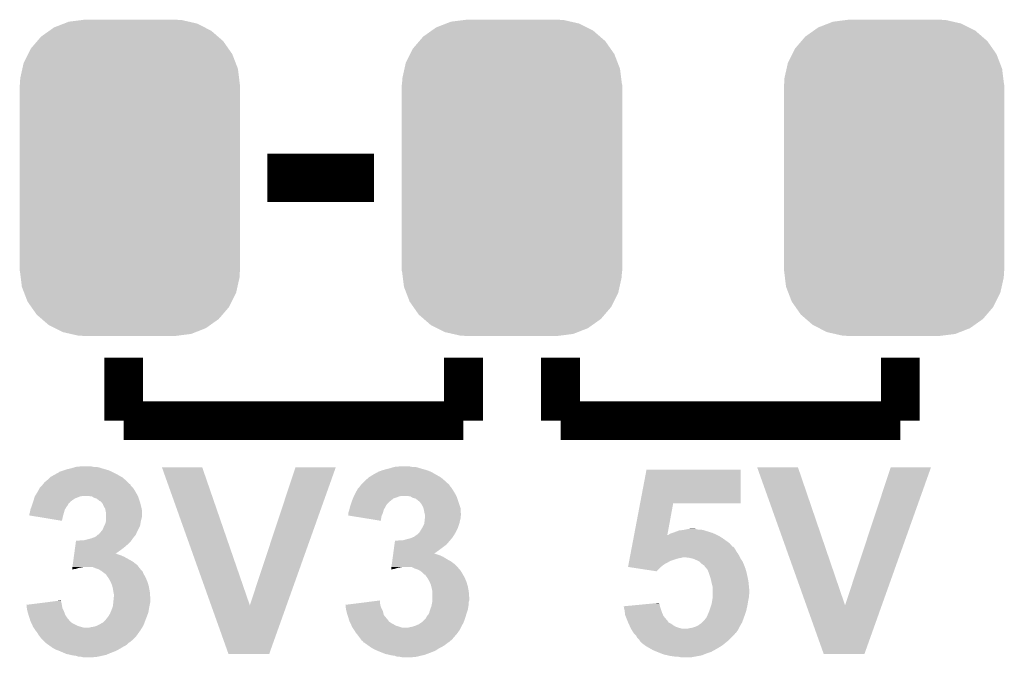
# Model space of a CAD drawing. Extents: x -1.3 to 24.2, y -3.9 to 53.4.
# Tile 8 of 31: x 8.9 to 14, y 5.5 to 8.8. Entities that reach past the tile are written whole.
import ezdxf

# ---------------------------------------------------------------- set-up
doc = ezdxf.new("R2010")
doc.units = 0
doc.layers.get('0').update_dxf_attribs({"linetype": 'CONTINUOUS'})
doc.layers.add('RS485_ISOLATOR_5_CLICK_V100_GTO', color=9, linetype='CONTINUOUS')
doc.layers.add('RS485_ISOLATOR_5_CLICK_V100_GTS', color=11, linetype='CONTINUOUS')

# ---------------------------------------------------------------- blocks, each defined once
blk = doc.blocks.new('CUSTOM_76')
for points in [[(-0.319682, 0.816338), (-0.251122, 0.82504), (0.308712, 0.816338), (0.27044, 0.82504)], [(-0.251122, 0.82504), (-0.23749, 0.82677), (0.27044, 0.82504), (0.23749, 0.82677)], [(-0.420946, 0.769256), (-0.396894, 0.786286), (0.425156, 0.769256), (0.391508, 0.786286)], [(-0.396894, 0.786286), (-0.344522, 0.80667), (0.391508, 0.786286), (0.351232, 0.80667)], [(-0.344522, 0.80667), (-0.319682, 0.816338), (0.351232, 0.80667), (0.308712, 0.816338)], [(-0.484594, 0.715032), (-0.464512, 0.738408), (0.4878, 0.715032), (0.460796, 0.738408)], [(-0.464512, 0.738408), (-0.420946, 0.769256), (0.460796, 0.738408), (0.425156, 0.769256)], [(-0.532704, 0.647234), (-0.5185, 0.67556), (0.535424, 0.647234), (0.515528, 0.67556)], [(-0.5185, 0.67556), (-0.484594, 0.715032), (0.515528, 0.67556), (0.4878, 0.715032)], [(-0.555636, 0.601496), (-0.532704, 0.647234), (0.55303, 0.601496), (0.535424, 0.647234)], [(-0.573704, 0.520636), (-0.562694, 0.569912), (0.571254, 0.520636), (0.565186, 0.569912)], [(-0.562694, 0.569912), (-0.555636, 0.601496), (0.565186, 0.569912), (0.55303, 0.601496)], [(-0.57531, 0.48768), (-0.573704, 0.520636), (0.57531, 0.48768), (0.571254, 0.520636)], [(-0.57658, -0.48768), (-0.57658, 0.48768), (0.57658, -0.48768), (0.57658, 0.48768)], [(-0.571252, -0.520636), (-0.57531, -0.48768), (0.573704, -0.520636), (0.57531, -0.48768)], [(-0.565186, -0.569912), (-0.571252, -0.520636), (0.562692, -0.569912), (0.573704, -0.520636)], [(-0.553028, -0.601496), (-0.565186, -0.569912), (0.555636, -0.601496), (0.562692, -0.569912)], [(-0.535424, -0.647234), (-0.553028, -0.601496), (0.532702, -0.647234), (0.555636, -0.601496)], [(-0.515526, -0.67556), (-0.535424, -0.647234), (0.5185, -0.67556), (0.532702, -0.647234)], [(-0.4878, -0.715032), (-0.515526, -0.67556), (0.484592, -0.715032), (0.5185, -0.67556)], [(-0.460794, -0.738408), (-0.4878, -0.715032), (0.464512, -0.738408), (0.484592, -0.715032)], [(-0.425156, -0.769256), (-0.460794, -0.738408), (0.420944, -0.769256), (0.464512, -0.738408)], [(-0.391506, -0.786286), (-0.425156, -0.769256), (0.396894, -0.786286), (0.420944, -0.769256)], [(-0.351232, -0.80667), (-0.391506, -0.786286), (0.34452, -0.80667), (0.396894, -0.786286)], [(-0.30871, -0.816338), (-0.351232, -0.80667), (0.319682, -0.816338), (0.34452, -0.80667)], [(-0.27044, -0.82504), (-0.30871, -0.816338), (0.25112, -0.82504), (0.319682, -0.816338)], [(-0.23749, -0.82677), (-0.27044, -0.82504), (0.23749, -0.82677), (0.25112, -0.82504)]]:
    blk.add_solid(points)

msp = doc.modelspace()

# ---------------------------------------------------------------- linework, layer by layer
at = {"layer": 'RS485_ISOLATOR_5_CLICK_V100_GTO'}
for points, const_width in [([(10.14984, 8.001), (10.70864, 8.001)], 0.254), ([(9.398, 6.731), (9.398, 7.0612)], 0.2032), ([(11.176, 6.731), (11.176, 7.0612)], 0.2032), ([(11.684, 7.0612), (11.684, 6.731)], 0.2032), ([(13.462, 6.731), (13.462, 7.0612)], 0.2032), ([(9.398, 6.731), (11.176, 6.731)], 0.2032), ([(11.684, 6.731), (13.462, 6.731)], 0.2032)]:
    msp.add_lwpolyline(points, dxfattribs=dict(at, const_width=const_width))
for points in [[(9.149082, 6.4897), (9.174478, 6.49224), (9.240522, 6.4897), (9.227818, 6.49224)], [(10.815322, 6.4897), (10.843258, 6.49224), (10.906762, 6.4897), (10.894058, 6.49224)], [(9.014462, 6.436362), (9.04646, 6.45414), (9.388472, 6.436362), (9.357358, 6.45414)], [(9.04646, 6.45414), (9.06018, 6.461762), (9.357358, 6.45414), (9.342116, 6.461762)], [(9.06018, 6.461762), (9.062724, 6.4643), (9.342116, 6.461762), (9.33704, 6.4643)], [(9.062724, 6.4643), (9.085582, 6.47192), (9.33704, 6.4643), (9.319262, 6.47192)], [(9.085582, 6.47192), (9.100822, 6.477), (9.319262, 6.47192), (9.301482, 6.477)], [(9.100822, 6.477), (9.123678, 6.48208), (9.301482, 6.477), (9.2837, 6.48208)], [(9.123678, 6.48208), (9.140606, 6.487158), (9.2837, 6.48208), (9.268462, 6.487158)], [(9.140606, 6.487158), (9.149082, 6.4897), (9.268462, 6.487158), (9.253222, 6.4897)], [(9.598694, 6.487144), (9.598688, 6.487158), (9.809484, 6.487144), (9.598688, 6.487158)], [(9.856008, 5.765862), (9.598694, 6.487144), (10.05842, 5.765862), (9.809484, 6.487144)], [(10.05842, 5.765862), (10.297166, 6.487132), (10.25063, 5.765862), (10.50797, 6.487132)], [(10.297166, 6.487132), (10.297176, 6.48716), (10.50797, 6.487132), (10.297176, 6.48716)], [(10.683242, 6.43636), (10.70356, 6.449058), (11.054716, 6.43636), (11.032496, 6.449058)], [(10.70356, 6.449058), (10.726426, 6.46176), (11.032496, 6.449058), (11.010268, 6.46176)], [(10.726426, 6.46176), (10.72896, 6.461782), (11.010268, 6.46176), (11.01023, 6.461782)], [(10.72896, 6.461782), (10.728976, 6.4643), (11.01023, 6.461782), (11.005822, 6.4643)], [(10.728976, 6.4643), (10.728978, 6.464304), (11.005822, 6.4643), (11.005812, 6.464304)], [(10.728978, 6.464304), (10.739122, 6.466842), (11.005812, 6.464304), (10.999044, 6.466842)], [(10.739122, 6.466842), (10.751814, 6.47192), (10.999044, 6.466842), (10.9855, 6.47192)], [(10.751814, 6.47192), (10.75182, 6.471922), (10.9855, 6.47192), (10.985494, 6.471922)], [(10.75182, 6.471922), (10.7696, 6.477), (10.985494, 6.471922), (10.96772, 6.477)], [(10.7696, 6.477), (10.789918, 6.48208), (10.96772, 6.477), (10.94994, 6.48208)], [(10.789918, 6.48208), (10.806846, 6.487158), (10.94994, 6.48208), (10.934702, 6.487158)], [(10.806846, 6.487158), (10.815322, 6.4897), (10.934702, 6.487158), (10.919462, 6.4897)], [(12.100292, 6.2992), (12.133592, 6.474438), (12.626318, 6.2992), (12.62634, 6.474438)], [(12.133592, 6.474438), (12.133598, 6.47446), (12.62634, 6.474438), (12.133598, 6.47446)], [(12.712734, 6.487144), (12.712728, 6.487158), (12.926064, 6.487144), (12.712728, 6.487158)], [(12.970048, 5.765862), (12.712734, 6.487144), (13.17246, 5.765862), (12.926064, 6.487144)], [(13.17246, 5.765862), (13.411206, 6.487132), (13.36467, 5.765862), (13.62201, 6.487132)], [(13.411206, 6.487132), (13.411216, 6.48716), (13.62201, 6.487132), (13.411216, 6.48716)], [(8.958586, 6.380486), (8.968738, 6.390638), (9.446254, 6.380486), (9.436104, 6.390638)], [(8.968738, 6.390638), (8.973822, 6.395722), (9.436104, 6.390638), (9.434406, 6.395722)], [(8.973822, 6.395722), (8.975846, 6.398252), (9.434406, 6.395722), (9.43356, 6.398252)], [(8.975846, 6.398252), (8.977882, 6.400798), (9.43356, 6.398252), (9.428484, 6.400798)], [(8.977882, 6.400798), (8.983982, 6.408422), (9.428484, 6.400798), (9.42086, 6.408422)], [(8.983982, 6.408422), (8.996174, 6.418582), (9.42086, 6.408422), (9.4107, 6.418582)], [(8.996174, 6.418582), (8.999218, 6.421118), (9.4107, 6.418582), (9.407742, 6.421118)], [(8.999218, 6.421118), (9.01192, 6.43382), (9.407742, 6.421118), (9.39292, 6.43382)], [(9.01192, 6.43382), (9.014462, 6.436362), (9.39292, 6.43382), (9.388472, 6.436362)], [(10.63244, 6.385562), (10.63625, 6.39064), (11.108942, 6.385562), (11.10488, 6.39064)], [(10.63625, 6.39064), (10.640062, 6.39572), (11.10488, 6.39064), (11.101494, 6.39572)], [(10.640062, 6.39572), (10.6426, 6.39826), (11.101494, 6.39572), (11.0998, 6.39826)], [(10.6426, 6.39826), (10.647674, 6.403334), (11.0998, 6.39826), (11.094726, 6.403334)], [(10.647674, 6.403334), (10.64768, 6.40334), (11.094726, 6.403334), (11.092186, 6.40334)], [(10.64768, 6.40334), (10.662922, 6.418582), (11.092186, 6.40334), (11.07694, 6.418582)], [(10.662922, 6.418582), (10.66546, 6.42112), (11.07694, 6.418582), (11.07398, 6.42112)], [(10.66546, 6.42112), (10.680278, 6.43382), (11.07398, 6.42112), (11.05916, 6.43382)], [(10.680278, 6.43382), (10.683242, 6.43636), (11.05916, 6.43382), (11.054716, 6.43636)], [(8.933182, 6.334762), (8.934766, 6.3373), (9.169416, 6.334762), (9.182098, 6.3373)], [(8.934766, 6.3373), (8.945878, 6.35508), (9.472788, 6.3373), (9.46291, 6.35508)], [(8.945878, 6.35508), (8.947288, 6.35762), (9.46291, 6.35508), (9.461498, 6.35762)], [(8.947288, 6.35762), (8.958574, 6.377938), (9.461498, 6.35762), (9.4488, 6.377938)], [(8.958574, 6.377938), (8.95858, 6.377946), (9.4488, 6.377938), (9.448794, 6.377946)], [(8.95858, 6.377946), (8.958586, 6.380486), (9.448794, 6.377946), (9.446254, 6.380486)], [(9.232898, 6.33476), (9.215118, 6.3373), (9.4742, 6.33476), (9.472788, 6.3373)], [(10.60196, 6.33476), (10.60323, 6.3373), (10.838184, 6.33476), (10.848338, 6.3373)], [(10.60323, 6.3373), (10.61212, 6.35508), (11.139028, 6.3373), (11.12915, 6.35508)], [(10.61212, 6.35508), (10.61353, 6.35762), (11.12915, 6.35508), (11.127738, 6.35762)], [(10.61353, 6.35762), (10.62482, 6.377938), (11.127738, 6.35762), (11.11504, 6.377938)], [(10.62482, 6.377938), (10.624822, 6.37794), (11.11504, 6.377938), (11.11504, 6.37794)], [(10.624822, 6.37794), (10.63244, 6.385562), (11.11504, 6.37794), (11.108942, 6.385562)], [(10.899138, 6.33476), (10.883898, 6.3373), (11.14044, 6.33476), (11.139028, 6.3373)], [(8.915082, 6.278878), (8.91794, 6.2865), (9.098278, 6.278878), (9.103992, 6.2865)], [(8.91794, 6.2865), (8.918786, 6.28904), (9.103992, 6.2865), (9.105898, 6.28904)], [(8.918786, 6.28904), (8.92217, 6.299194), (9.105898, 6.28904), (9.110978, 6.299194)], [(8.92217, 6.299194), (8.923018, 6.301734), (9.110978, 6.299194), (9.116046, 6.301734)], [(8.923018, 6.301734), (8.923864, 6.304272), (9.116046, 6.301734), (9.11606, 6.304272)], [(8.923864, 6.304272), (8.92556, 6.30936), (9.11606, 6.304272), (9.122414, 6.30936)], [(8.92556, 6.30936), (8.927084, 6.31444), (9.122414, 6.30936), (9.12876, 6.31444)], [(8.927084, 6.31444), (8.930132, 6.324598), (9.12876, 6.31444), (9.143998, 6.324598)], [(8.930132, 6.324598), (8.93318, 6.334758), (9.143998, 6.324598), (9.169398, 6.334758)], [(8.93318, 6.334758), (8.933182, 6.334762), (9.169398, 6.334758), (9.169416, 6.334762)], [(9.232902, 6.334758), (9.232898, 6.33476), (9.4742, 6.334758), (9.4742, 6.33476)], [(9.245598, 6.32714), (9.232902, 6.334758), (9.47674, 6.32714), (9.4742, 6.334758)], [(9.255758, 6.324602), (9.245598, 6.32714), (9.477586, 6.324602), (9.47674, 6.32714)], [(9.265918, 6.31698), (9.255758, 6.324602), (9.480126, 6.31698), (9.477586, 6.324602)], [(9.271, 6.311902), (9.265918, 6.31698), (9.481818, 6.311902), (9.480126, 6.31698)], [(9.276076, 6.309362), (9.271, 6.311902), (9.482666, 6.309362), (9.481818, 6.311902)], [(9.278612, 6.30936), (9.276076, 6.309362), (9.482666, 6.30936), (9.482666, 6.309362)], [(9.28268, 6.30428), (9.278612, 6.30936), (9.484358, 6.30428), (9.482666, 6.30936)], [(9.288778, 6.29666), (9.28268, 6.30428), (9.486264, 6.29666), (9.484358, 6.30428)], [(9.29386, 6.283958), (9.288778, 6.29666), (9.48944, 6.283958), (9.486264, 6.29666)], [(10.582274, 6.278882), (10.58418, 6.286498), (10.76706, 6.278882), (10.770868, 6.286498)], [(10.58418, 6.286498), (10.585026, 6.289038), (10.770868, 6.286498), (10.77214, 6.289038)], [(10.585026, 6.289038), (10.588412, 6.299198), (10.77214, 6.289038), (10.77976, 6.299198)], [(10.588412, 6.299198), (10.590106, 6.30428), (10.77976, 6.299198), (10.78484, 6.30428)], [(10.590106, 6.30428), (10.5918, 6.30936), (10.78484, 6.30428), (10.79119, 6.30936)], [(10.5918, 6.30936), (10.597894, 6.324598), (10.79119, 6.30936), (10.810238, 6.324598)], [(10.597894, 6.324598), (10.599928, 6.32968), (10.810238, 6.324598), (10.825482, 6.32968)], [(10.599928, 6.32968), (10.601958, 6.334758), (10.825482, 6.32968), (10.838178, 6.334758)], [(10.601958, 6.334758), (10.60196, 6.33476), (10.838178, 6.334758), (10.838184, 6.33476)], [(10.899142, 6.334758), (10.899138, 6.33476), (11.14044, 6.334758), (11.14044, 6.33476)], [(10.911838, 6.32714), (10.899142, 6.334758), (11.14298, 6.32714), (11.14044, 6.334758)], [(10.924538, 6.324602), (10.911838, 6.32714), (11.143826, 6.324602), (11.14298, 6.32714)], [(10.934698, 6.31698), (10.924538, 6.324602), (11.146366, 6.31698), (11.143826, 6.324602)], [(10.93978, 6.311902), (10.934698, 6.31698), (11.14806, 6.311902), (11.146366, 6.31698)], [(10.944856, 6.309362), (10.93978, 6.311902), (11.148906, 6.309362), (11.14806, 6.311902)], [(10.95502, 6.29666), (10.944856, 6.309362), (11.15314, 6.29666), (11.148906, 6.309362)], [(10.96264, 6.283962), (10.95502, 6.29666), (11.157372, 6.283962), (11.15314, 6.29666)], [(12.068918, 6.134104), (12.100288, 6.299182), (12.242826, 6.134104), (12.273276, 6.299182)], [(12.100288, 6.299182), (12.100292, 6.2992), (12.273276, 6.299182), (12.626318, 6.2992)], [(8.90524, 6.235718), (8.905242, 6.243322), (9.081954, 6.235718), (9.084128, 6.243322)], [(8.936258, 6.230622), (8.90524, 6.235718), (9.0805, 6.230622), (9.081954, 6.235718)], [(8.905242, 6.243322), (8.90778, 6.25094), (9.084128, 6.243322), (9.086304, 6.25094)], [(8.90778, 6.25094), (8.91032, 6.26618), (9.086304, 6.25094), (9.090658, 6.26618)], [(8.91032, 6.26618), (8.910322, 6.266182), (9.090658, 6.26618), (9.090658, 6.266182)], [(8.910322, 6.266182), (8.915082, 6.278878), (9.090658, 6.266182), (9.098278, 6.278878)], [(9.299958, 6.2738), (9.29386, 6.283958), (9.49198, 6.2738), (9.48944, 6.283958)], [(9.30148, 6.271262), (9.299958, 6.2738), (9.492404, 6.271262), (9.49198, 6.2738)], [(9.304022, 6.258558), (9.30148, 6.271262), (9.49452, 6.258558), (9.492404, 6.271262)], [(9.30656, 6.245862), (9.304022, 6.258558), (9.49452, 6.245862), (9.49452, 6.258558)], [(9.30656, 6.230618), (9.30656, 6.245862), (9.49452, 6.230618), (9.49452, 6.245862)], [(10.57151, 6.235732), (10.57402, 6.238246), (10.748932, 6.235732), (10.750008, 6.238246)], [(10.603096, 6.230616), (10.57151, 6.235732), (10.74674, 6.230616), (10.748932, 6.235732)], [(10.57402, 6.248398), (10.574022, 6.250942), (10.75436, 6.248398), (10.755086, 6.250942)], [(10.57402, 6.238246), (10.57402, 6.248398), (10.750008, 6.238246), (10.75436, 6.248398)], [(10.574022, 6.250942), (10.579098, 6.26618), (10.755086, 6.250942), (10.759438, 6.26618)], [(10.579098, 6.26618), (10.582274, 6.278882), (10.759438, 6.26618), (10.76706, 6.278882)], [(10.966706, 6.273796), (10.96264, 6.283962), (11.16076, 6.273796), (11.157372, 6.283962)], [(10.967718, 6.271262), (10.966706, 6.273796), (11.16076, 6.271262), (11.16076, 6.273796)], [(10.97026, 6.25856), (10.967718, 6.271262), (11.16076, 6.25856), (11.16076, 6.271262)], [(10.9728, 6.245862), (10.97026, 6.25856), (11.162574, 6.245862), (11.16076, 6.25856)], [(10.974494, 6.240778), (10.9728, 6.245862), (11.1633, 6.240778), (11.162574, 6.245862)], [(10.975338, 6.238242), (10.974494, 6.240778), (11.163298, 6.238242), (11.1633, 6.240778)], [(10.97534, 6.235696), (10.975338, 6.238242), (11.163298, 6.235696), (11.163298, 6.238242)], [(10.97534, 6.230622), (10.97534, 6.235696), (11.160762, 6.230622), (11.163298, 6.235696)], [(9.075398, 6.207762), (8.936258, 6.230622), (9.075398, 6.207762), (9.0805, 6.230622)], [(9.29386, 6.17474), (9.297668, 6.182358), (9.480548, 6.17474), (9.484358, 6.182358)], [(9.297668, 6.182358), (9.301482, 6.189982), (9.484358, 6.182358), (9.485628, 6.189982)], [(9.301482, 6.189982), (9.303656, 6.1976), (9.485628, 6.189982), (9.4869, 6.1976)], [(9.303656, 6.1976), (9.30656, 6.207762), (9.4869, 6.1976), (9.488932, 6.207762)], [(9.30656, 6.2103), (9.30656, 6.230618), (9.48944, 6.2103), (9.49452, 6.230618)], [(9.30656, 6.207762), (9.30656, 6.2103), (9.488932, 6.207762), (9.48944, 6.2103)], [(10.744176, 6.207764), (10.603096, 6.230616), (10.744176, 6.207764), (10.74674, 6.230616)], [(10.96264, 6.17474), (10.97026, 6.189984), (11.148058, 6.17474), (11.153138, 6.189984)], [(10.97026, 6.189984), (10.971348, 6.1976), (11.153138, 6.189984), (11.155678, 6.1976)], [(10.971348, 6.1976), (10.9728, 6.20776), (11.155678, 6.1976), (11.15771, 6.20776)], [(10.9728, 6.20776), (10.973082, 6.2103), (11.15771, 6.20776), (11.15822, 6.2103)], [(10.973082, 6.2103), (10.97421, 6.220458), (11.15822, 6.2103), (11.16076, 6.220458)], [(10.97421, 6.220458), (10.975338, 6.230616), (11.16076, 6.220458), (11.16076, 6.230616)], [(10.975338, 6.230616), (10.97534, 6.230622), (11.16076, 6.230616), (11.160762, 6.230622)], [(9.25068, 6.123942), (9.262876, 6.1341), (9.453034, 6.123942), (9.461498, 6.1341)], [(9.262876, 6.1341), (9.265926, 6.13664), (9.461498, 6.1341), (9.462586, 6.13664)], [(9.265926, 6.13664), (9.268464, 6.136648), (9.462586, 6.13664), (9.46259, 6.136648)], [(9.268464, 6.136648), (9.273542, 6.144262), (9.46259, 6.136648), (9.465854, 6.144262)], [(9.273542, 6.144262), (9.278622, 6.149342), (9.465854, 6.144262), (9.468032, 6.149342)], [(9.278622, 6.149342), (9.280652, 6.15188), (9.468032, 6.149342), (9.46912, 6.15188)], [(9.280652, 6.15188), (9.28878, 6.162042), (9.46912, 6.15188), (9.4742, 6.162042)], [(9.28878, 6.162042), (9.29386, 6.17474), (9.4742, 6.162042), (9.480548, 6.17474)], [(10.916922, 6.123942), (10.931142, 6.1341), (11.120968, 6.123942), (11.12774, 6.1341)], [(10.931142, 6.1341), (10.934702, 6.136642), (11.12774, 6.1341), (11.129192, 6.136642)], [(10.934702, 6.136642), (10.947402, 6.149342), (11.129192, 6.136642), (11.136448, 6.149342)], [(10.947402, 6.149342), (10.948924, 6.151882), (11.136448, 6.149342), (11.1379, 6.151882)], [(10.948924, 6.151882), (10.958068, 6.16712), (11.1379, 6.151882), (11.14552, 6.16712)], [(10.958068, 6.16712), (10.96264, 6.17474), (11.14552, 6.16712), (11.148058, 6.17474)], [(12.067952, 6.12902), (12.068916, 6.1341), (12.512038, 6.12902), (12.50188, 6.1341)], [(12.068916, 6.1341), (12.068918, 6.134104), (12.242826, 6.1341), (12.247886, 6.134104)], [(12.242826, 6.1341), (12.242826, 6.134104), (12.50188, 6.1341), (12.501872, 6.134104)], [(12.247886, 6.134104), (12.25169, 6.13664), (12.501872, 6.134104), (12.4968, 6.13664)], [(12.25169, 6.13664), (12.2555, 6.13918), (12.4968, 6.13664), (12.490874, 6.13918)], [(12.2555, 6.13918), (12.268198, 6.14426), (12.490874, 6.13918), (12.479022, 6.14426)], [(12.268198, 6.14426), (12.28344, 6.14934), (12.479022, 6.14426), (12.462512, 6.14934)], [(12.28344, 6.14934), (12.296988, 6.15442), (12.462512, 6.14934), (12.446, 6.15442)], [(12.296988, 6.15442), (12.303762, 6.15696), (12.446, 6.15442), (12.438378, 6.15696)], [(12.303762, 6.15696), (12.324062, 6.159498), (12.438378, 6.15696), (12.430762, 6.159498)], [(12.324062, 6.159498), (12.324078, 6.1595), (12.430762, 6.159498), (12.430752, 6.1595)], [(12.324078, 6.1595), (12.336778, 6.16204), (12.430752, 6.1595), (12.415522, 6.16204)], [(12.336778, 6.16204), (12.34948, 6.16458), (12.402822, 6.16204), (12.392668, 6.16458)], [(12.34948, 6.16458), (12.349498, 6.164582), (12.392668, 6.16458), (12.39266, 6.164582)], [(12.349498, 6.164582), (12.372322, 6.167118), (12.39266, 6.164582), (12.385042, 6.167118)], [(12.372322, 6.167118), (12.372342, 6.16712), (12.385042, 6.167118), (12.372342, 6.16712)], [(9.144272, 6.06806), (9.146342, 6.0833), (9.400542, 6.06806), (9.41832, 6.0833)], [(9.146342, 6.0833), (9.148754, 6.101078), (9.41832, 6.0833), (9.436098, 6.101078)], [(9.148754, 6.101078), (9.1491, 6.10362), (9.436098, 6.101078), (9.437912, 6.10362)], [(9.161782, 6.10362), (9.177022, 6.10616), (9.437912, 6.10362), (9.439728, 6.10616)], [(9.192262, 6.10616), (9.21258, 6.11124), (9.439728, 6.10616), (9.443356, 6.11124)], [(9.21258, 6.11124), (9.23036, 6.11632), (9.443356, 6.11124), (9.446984, 6.11632)], [(9.23036, 6.11632), (9.23713, 6.11886), (9.446984, 6.11632), (9.4488, 6.11886)], [(9.23713, 6.11886), (9.25068, 6.123942), (9.4488, 6.11886), (9.453034, 6.123942)], [(10.810984, 6.05282), (10.81512, 6.083298), (11.04646, 6.05282), (11.087098, 6.083298)], [(10.81512, 6.083298), (10.81788, 6.10362), (11.087098, 6.083298), (11.104518, 6.10362)], [(10.830562, 6.10362), (10.843262, 6.10616), (11.104518, 6.10362), (11.106694, 6.10616)], [(10.861044, 6.10616), (10.87882, 6.11124), (11.106694, 6.10616), (11.111048, 6.11124)], [(10.87882, 6.11124), (10.899142, 6.116322), (11.111048, 6.11124), (11.115406, 6.116322)], [(10.899142, 6.116322), (10.905058, 6.118858), (11.115406, 6.116322), (11.11758, 6.118858)], [(10.905058, 6.118858), (10.916922, 6.123942), (11.11758, 6.118858), (11.120968, 6.123942)], [(12.057332, 6.07314), (12.06071, 6.09092), (12.583168, 6.07314), (12.567922, 6.09092)], [(12.06071, 6.09092), (12.065538, 6.11632), (12.567922, 6.09092), (12.532358, 6.11632)], [(12.065538, 6.11632), (12.067952, 6.12902), (12.532358, 6.11632), (12.512038, 6.12902)], [(9.137722, 6.0198), (9.138756, 6.02742), (9.400542, 6.0198), (9.382758, 6.02742)], [(9.138756, 6.02742), (9.139446, 6.0325), (9.382758, 6.02742), (9.367522, 6.0325)], [(9.139446, 6.0325), (9.13979, 6.035038), (9.367522, 6.0325), (9.362444, 6.035038)], [(9.13979, 6.03504), (9.142204, 6.05282), (9.35489, 6.03504), (9.38022, 6.05282)], [(9.13979, 6.035038), (9.13979, 6.03504), (9.362444, 6.035038), (9.35489, 6.03504)], [(9.142204, 6.05282), (9.144272, 6.06806), (9.38022, 6.05282), (9.400542, 6.06806)], [(10.806502, 6.019798), (10.807536, 6.02742), (11.06932, 6.019798), (11.051538, 6.02742)], [(10.807536, 6.02742), (10.80857, 6.035038), (11.051538, 6.02742), (11.028682, 6.035038)], [(10.80857, 6.03504), (10.810984, 6.05282), (11.02113, 6.03504), (11.04646, 6.05282)], [(10.80857, 6.035038), (10.80857, 6.03504), (11.028682, 6.035038), (11.02113, 6.03504)], [(12.04816, 6.02488), (12.050574, 6.037578), (12.61872, 6.02488), (12.611102, 6.037578)], [(12.050574, 6.037578), (12.052504, 6.04774), (12.611102, 6.037578), (12.603482, 6.04774)], [(12.052504, 6.04774), (12.054436, 6.057898), (12.603482, 6.04774), (12.5984, 6.057898)], [(12.054436, 6.057898), (12.055884, 6.06552), (12.5984, 6.057898), (12.59332, 6.06552)], [(12.055884, 6.06552), (12.05733, 6.073134), (12.59332, 6.06552), (12.585706, 6.073134)], [(12.05733, 6.073134), (12.057332, 6.07314), (12.585706, 6.073134), (12.583168, 6.07314)], [(9.130482, 5.96646), (9.131862, 5.976618), (9.477024, 5.96646), (9.469122, 5.976618)], [(9.131862, 5.976618), (9.134276, 5.9944), (9.469122, 5.976618), (9.446258, 5.9944)], [(9.134276, 5.9944), (9.137722, 6.0198), (9.446258, 5.9944), (9.400542, 6.0198)], [(10.799262, 5.96646), (10.800642, 5.97662), (11.144392, 5.96646), (11.13536, 5.97662)], [(10.800642, 5.97662), (10.803056, 5.9944), (11.13536, 5.97662), (11.112498, 5.9944)], [(10.803056, 5.9944), (10.80478, 6.007102), (11.112498, 5.9944), (11.08964, 6.007102)], [(10.80478, 6.007102), (10.806502, 6.019798), (11.08964, 6.007102), (11.06932, 6.019798)], [(12.037542, 5.969), (12.039472, 5.97916), (12.21232, 5.969), (12.22502, 5.97916)], [(12.039472, 5.97916), (12.04092, 5.98678), (12.22502, 5.97916), (12.237722, 5.98678)], [(12.04092, 5.98678), (12.043334, 5.99948), (12.237722, 5.98678), (12.26312, 5.99948)], [(12.043334, 5.99948), (12.044782, 6.0071), (12.26312, 5.99948), (12.28598, 6.0071)], [(12.044782, 6.0071), (12.045748, 6.01218), (12.28598, 6.0071), (12.303758, 6.01218)], [(12.045748, 6.01218), (12.04623, 6.01472), (12.303758, 6.01218), (12.318998, 6.01472)], [(12.04623, 6.01472), (12.046712, 6.017258), (12.318998, 6.01472), (12.324076, 6.017258)], [(12.046712, 6.01726), (12.04816, 6.02488), (12.622532, 6.01726), (12.61872, 6.02488)], [(12.046712, 6.017258), (12.046712, 6.01726), (12.324076, 6.017258), (12.331698, 6.01726)], [(12.354558, 6.01472), (12.331698, 6.01726), (12.623802, 6.01472), (12.622532, 6.01726)], [(12.377418, 6.00964), (12.354558, 6.01472), (12.626342, 6.00964), (12.623802, 6.01472)], [(12.377424, 6.009638), (12.377418, 6.00964), (12.626342, 6.009638), (12.626342, 6.00964)], [(12.3952, 6.00202), (12.377424, 6.009638), (12.631422, 6.00202), (12.626342, 6.009638)], [(12.410436, 5.994402), (12.3952, 6.00202), (12.6365, 5.994402), (12.631422, 6.00202)], [(12.41044, 5.9944), (12.410436, 5.994402), (12.6365, 5.9944), (12.6365, 5.994402)], [(12.4206, 5.984242), (12.41044, 5.9944), (12.640854, 5.984242), (12.6365, 5.9944)], [(12.43076, 5.97662), (12.4206, 5.984242), (12.64412, 5.97662), (12.640854, 5.984242)], [(12.438372, 5.971544), (12.43076, 5.97662), (12.646024, 5.971544), (12.64412, 5.97662)], [(9.128764, 5.953788), (9.149078, 5.9563), (9.128764, 5.953788), (9.129104, 5.9563)], [(9.129104, 5.9563), (9.129794, 5.961378), (9.149078, 5.9563), (9.164318, 5.961378)], [(9.129794, 5.961378), (9.130138, 5.96392), (9.164318, 5.961378), (9.17956, 5.96392)], [(9.130138, 5.96392), (9.130482, 5.96646), (9.17956, 5.96392), (9.192258, 5.96646)], [(9.253222, 5.95884), (9.235436, 5.96646), (9.482952, 5.95884), (9.477024, 5.96646)], [(9.26846, 5.95376), (9.253222, 5.95884), (9.486902, 5.95376), (9.482952, 5.95884)], [(9.281158, 5.946142), (9.26846, 5.95376), (9.494516, 5.946142), (9.486902, 5.95376)], [(9.284554, 5.943596), (9.281158, 5.946142), (9.49706, 5.943596), (9.494516, 5.946142)], [(9.301478, 5.9309), (9.284554, 5.943596), (9.50214, 5.9309), (9.49706, 5.943596)], [(9.301482, 5.930898), (9.301478, 5.9309), (9.50214, 5.930898), (9.50214, 5.9309)], [(9.306558, 5.925822), (9.301482, 5.930898), (9.505042, 5.925822), (9.50214, 5.930898)], [(9.315634, 5.913118), (9.306558, 5.925822), (9.5123, 5.913118), (9.505042, 5.925822)], [(10.797544, 5.953788), (10.815318, 5.9563), (10.797544, 5.953788), (10.797884, 5.9563)], [(10.797884, 5.9563), (10.798574, 5.961378), (10.815318, 5.9563), (10.830558, 5.961378)], [(10.798574, 5.961378), (10.798918, 5.96392), (10.830558, 5.961378), (10.8458, 5.96392)], [(10.798918, 5.96392), (10.799262, 5.96646), (10.8458, 5.96392), (10.858498, 5.96646)], [(10.91946, 5.95884), (10.904216, 5.96646), (11.151166, 5.95884), (11.144392, 5.96646)], [(10.934698, 5.95376), (10.91946, 5.95884), (11.15568, 5.95376), (11.151166, 5.95884)], [(10.939778, 5.95122), (10.934698, 5.95376), (11.15822, 5.95122), (11.15568, 5.95376)], [(10.949938, 5.94614), (10.939778, 5.95122), (11.161608, 5.94614), (11.15822, 5.95122)], [(10.953322, 5.943602), (10.949938, 5.94614), (11.1633, 5.943602), (11.161608, 5.94614)], [(10.960098, 5.93852), (10.953322, 5.943602), (11.16635, 5.93852), (11.1633, 5.943602)], [(10.96772, 5.9309), (10.960098, 5.93852), (11.17092, 5.9309), (11.16635, 5.93852)], [(10.972794, 5.925826), (10.96772, 5.9309), (11.17382, 5.925826), (11.17092, 5.9309)], [(10.97533, 5.92582), (10.972794, 5.925826), (11.173824, 5.92582), (11.17382, 5.925826)], [(10.984412, 5.913118), (10.97533, 5.92582), (11.18108, 5.913118), (11.173824, 5.92582)], [(12.037064, 5.966482), (12.037542, 5.969), (12.2098, 5.966482), (12.21232, 5.969)], [(12.186912, 5.943602), (12.037064, 5.966482), (12.186912, 5.943602), (12.2098, 5.966482)], [(12.43838, 5.969006), (12.438372, 5.971544), (12.646976, 5.969006), (12.646024, 5.971544)], [(12.449266, 5.956302), (12.43838, 5.969006), (12.651738, 5.956302), (12.646976, 5.969006)], [(12.453618, 5.951222), (12.449266, 5.956302), (12.65319, 5.951222), (12.651738, 5.956302)], [(12.458382, 5.938522), (12.453618, 5.951222), (12.65682, 5.938522), (12.65319, 5.951222)], [(12.46124, 5.9309), (12.458382, 5.938522), (12.658514, 5.9309), (12.65682, 5.938522)], [(12.46632, 5.91566), (12.46124, 5.9309), (12.6619, 5.91566), (12.658514, 5.9309)], [(9.31926, 5.908042), (9.315634, 5.913118), (9.514558, 5.908042), (9.5123, 5.913118)], [(9.32942, 5.890262), (9.31926, 5.908042), (9.522462, 5.890262), (9.514558, 5.908042)], [(9.329422, 5.89026), (9.32942, 5.890262), (9.522462, 5.89026), (9.522462, 5.890262)], [(9.337038, 5.872482), (9.329422, 5.89026), (9.527796, 5.872482), (9.522462, 5.89026)], [(9.338946, 5.86486), (9.337038, 5.872482), (9.53008, 5.86486), (9.527796, 5.872482)], [(10.98804, 5.908042), (10.984412, 5.913118), (11.183338, 5.908042), (11.18108, 5.913118)], [(10.9982, 5.890262), (10.98804, 5.908042), (11.191242, 5.890262), (11.183338, 5.908042)], [(10.998202, 5.89026), (10.9982, 5.890262), (11.191242, 5.89026), (11.191242, 5.890262)], [(11.005818, 5.872482), (10.998202, 5.89026), (11.196576, 5.872482), (11.191242, 5.89026)], [(11.007726, 5.86486), (11.005818, 5.872482), (11.19886, 5.86486), (11.196576, 5.872482)], [(12.468858, 5.90804), (12.46632, 5.91566), (12.663426, 5.90804), (12.6619, 5.91566)], [(12.472812, 5.890262), (12.468858, 5.90804), (12.66698, 5.890262), (12.663426, 5.90804)], [(12.47394, 5.88518), (12.472812, 5.890262), (12.66749, 5.88518), (12.66698, 5.890262)], [(12.47902, 5.864862), (12.47394, 5.88518), (12.66952, 5.864862), (12.66749, 5.88518)], [(9.34212, 5.85216), (9.338946, 5.86486), (9.53239, 5.85216), (9.53008, 5.86486)], [(9.34466, 5.83692), (9.34212, 5.85216), (9.53516, 5.83692), (9.53239, 5.85216)], [(9.3472, 5.824222), (9.34466, 5.83692), (9.536138, 5.824222), (9.53516, 5.83692)], [(9.3472, 5.811518), (9.3472, 5.824222), (9.537116, 5.811518), (9.536138, 5.824222)], [(11.0109, 5.85216), (11.007726, 5.86486), (11.20117, 5.85216), (11.19886, 5.86486)], [(11.01344, 5.836922), (11.0109, 5.85216), (11.20394, 5.836922), (11.20117, 5.85216)], [(11.01344, 5.83692), (11.01344, 5.836922), (11.20394, 5.83692), (11.20394, 5.836922)], [(11.01344, 5.803902), (11.01344, 5.83692), (11.20648, 5.803902), (11.20394, 5.83692)], [(12.47902, 5.839462), (12.47902, 5.864862), (12.67206, 5.839462), (12.66952, 5.864862)], [(12.47902, 5.826758), (12.47902, 5.839462), (12.672058, 5.826758), (12.67206, 5.839462)], [(12.47902, 5.819136), (12.47902, 5.826758), (12.66952, 5.819136), (12.672058, 5.826758)], [(8.89002, 5.76834), (8.970246, 5.7785), (9.074912, 5.76834), (9.07288, 5.7785)], [(8.970246, 5.7785), (9.050456, 5.788658), (9.07288, 5.7785), (9.07034, 5.788658)], [(9.050456, 5.788658), (9.07034, 5.791176), (9.07034, 5.788658), (9.07034, 5.791176)], [(9.34212, 5.760722), (9.344404, 5.783578), (9.533128, 5.760722), (9.5377, 5.783578)], [(9.344404, 5.783578), (9.346438, 5.803902), (9.5377, 5.783578), (9.5377, 5.803902)], [(9.346438, 5.803902), (9.3472, 5.811518), (9.5377, 5.803902), (9.537116, 5.811518)], [(10.5588, 5.76834), (10.63901, 5.778498), (10.741154, 5.76834), (10.73912, 5.778498)], [(10.63901, 5.778498), (10.73912, 5.791176), (10.73912, 5.778498), (10.73912, 5.791176)], [(11.00836, 5.760722), (11.01039, 5.770878), (11.201908, 5.760722), (11.20394, 5.770878)], [(11.01039, 5.770878), (11.01293, 5.783576), (11.20394, 5.770878), (11.20394, 5.783576)], [(11.01293, 5.783576), (11.01344, 5.786122), (11.20394, 5.783576), (11.204786, 5.786122)], [(11.01344, 5.791198), (11.01344, 5.803902), (11.206478, 5.791198), (11.20648, 5.803902)], [(11.01344, 5.786122), (11.01344, 5.791198), (11.204786, 5.786122), (11.206478, 5.791198)], [(12.014222, 5.76072), (12.120286, 5.770878), (12.204194, 5.76072), (12.20216, 5.770878)], [(12.120286, 5.770878), (12.173306, 5.775956), (12.20216, 5.770878), (12.199622, 5.775956)], [(12.173306, 5.775956), (12.19962, 5.778476), (12.199622, 5.775956), (12.19962, 5.778476)], [(12.472246, 5.7658), (12.47394, 5.77088), (12.6619, 5.7658), (12.662746, 5.77088)], [(12.47394, 5.77088), (12.478172, 5.79628), (12.662746, 5.77088), (12.66698, 5.79628)], [(12.478172, 5.79628), (12.47902, 5.801362), (12.66698, 5.79628), (12.667996, 5.801362)], [(12.47902, 5.808978), (12.47902, 5.819136), (12.66952, 5.808978), (12.66952, 5.819136)], [(12.47902, 5.801362), (12.47902, 5.808978), (12.667996, 5.801362), (12.66952, 5.808978)], [(8.890302, 5.7658), (8.89002, 5.76834), (9.07542, 5.7658), (9.074912, 5.76834)], [(8.891982, 5.750558), (8.890302, 5.7658), (9.077962, 5.750558), (9.07542, 5.7658)], [(8.89254, 5.745482), (8.891982, 5.750558), (9.0805, 5.745482), (9.077962, 5.750558)], [(8.895082, 5.73532), (8.89254, 5.745482), (9.08558, 5.73532), (9.0805, 5.745482)], [(8.89762, 5.72516), (8.895082, 5.73532), (9.089392, 5.72516), (9.08558, 5.73532)], [(8.900796, 5.714998), (8.89762, 5.72516), (9.093202, 5.714998), (9.089392, 5.72516)], [(9.319262, 5.709922), (9.32688, 5.722622), (9.5207, 5.709922), (9.525584, 5.722622)], [(9.32688, 5.722622), (9.329054, 5.727698), (9.525584, 5.722622), (9.527538, 5.727698)], [(9.329054, 5.727698), (9.3345, 5.7404), (9.527538, 5.727698), (9.529654, 5.7404)], [(9.3345, 5.7404), (9.341166, 5.75818), (9.529654, 5.7404), (9.53262, 5.75818)], [(9.341166, 5.75818), (9.34212, 5.760722), (9.53262, 5.75818), (9.533128, 5.760722)], [(9.946636, 5.511816), (9.856008, 5.765862), (10.159988, 5.511816), (10.25063, 5.765862)], [(10.559082, 5.7658), (10.5588, 5.76834), (10.741662, 5.7658), (10.741154, 5.76834)], [(10.560762, 5.75056), (10.559082, 5.7658), (10.74674, 5.75056), (10.741662, 5.7658)], [(10.56132, 5.745482), (10.560762, 5.75056), (10.74928, 5.745482), (10.74674, 5.75056)], [(10.563862, 5.735318), (10.56132, 5.745482), (10.754362, 5.735318), (10.74928, 5.745482)], [(10.5664, 5.72516), (10.563862, 5.735318), (10.756902, 5.72516), (10.754362, 5.735318)], [(10.569576, 5.714998), (10.5664, 5.72516), (10.759442, 5.714998), (10.756902, 5.72516)], [(10.9855, 5.70992), (10.995662, 5.722622), (11.18831, 5.70992), (11.192216, 5.722622)], [(10.995662, 5.722622), (10.997112, 5.7277), (11.192216, 5.722622), (11.19378, 5.7277)], [(10.997112, 5.7277), (11.00074, 5.7404), (11.19378, 5.7277), (11.198012, 5.7404)], [(11.00074, 5.7404), (11.00169, 5.742938), (11.198012, 5.7404), (11.198858, 5.742938)], [(11.00169, 5.742938), (11.007406, 5.75818), (11.198858, 5.742938), (11.2014, 5.75818)], [(11.007406, 5.75818), (11.00836, 5.760722), (11.2014, 5.75818), (11.201908, 5.760722)], [(12.014784, 5.75818), (12.014222, 5.76072), (12.204702, 5.75818), (12.204194, 5.76072)], [(12.01928, 5.73786), (12.014784, 5.75818), (12.211476, 5.73786), (12.204702, 5.75818)], [(12.02041, 5.727702), (12.01928, 5.73786), (12.21486, 5.727702), (12.211476, 5.73786)], [(12.02182, 5.715002), (12.02041, 5.727702), (12.220304, 5.715002), (12.21486, 5.727702)], [(12.45108, 5.70992), (12.4587, 5.7277), (12.646114, 5.70992), (12.652464, 5.7277)], [(12.4587, 5.7277), (12.460604, 5.73278), (12.652464, 5.7277), (12.654278, 5.73278)], [(12.460604, 5.73278), (12.46632, 5.74802), (12.654278, 5.73278), (12.657794, 5.74802)], [(12.46632, 5.74802), (12.472246, 5.7658), (12.657794, 5.74802), (12.6619, 5.7658)], [(13.060676, 5.511816), (12.970048, 5.765862), (13.274028, 5.511816), (13.36467, 5.765862)], [(8.905558, 5.69976), (8.900796, 5.714998), (9.10336, 5.69976), (9.093202, 5.714998)], [(8.910318, 5.684522), (8.905558, 5.69976), (9.116058, 5.684522), (9.10336, 5.69976)], [(8.913838, 5.6769), (8.910318, 5.684522), (9.12368, 5.6769), (9.116058, 5.684522)], [(8.916182, 5.67182), (8.913838, 5.6769), (9.131302, 5.67182), (9.12368, 5.6769)], [(8.922044, 5.65912), (8.916182, 5.67182), (9.156702, 5.65912), (9.131302, 5.67182)], [(9.2583, 5.65912), (9.273538, 5.66674), (9.500686, 5.65912), (9.503952, 5.66674)], [(9.273538, 5.66674), (9.28687, 5.67436), (9.503952, 5.66674), (9.50722, 5.67436)], [(9.28687, 5.67436), (9.29132, 5.676902), (9.50722, 5.67436), (9.508172, 5.676902)], [(9.29132, 5.676902), (9.30656, 5.692146), (9.508172, 5.676902), (9.513888, 5.692146)], [(9.30656, 5.692146), (9.306564, 5.69468), (9.513888, 5.692146), (9.51484, 5.69468)], [(9.306564, 5.69468), (9.306566, 5.694686), (9.51484, 5.69468), (9.514842, 5.694686)], [(9.306566, 5.694686), (9.31164, 5.699762), (9.514842, 5.694686), (9.516794, 5.699762)], [(9.31164, 5.699762), (9.319262, 5.709922), (9.516794, 5.699762), (9.5207, 5.709922)], [(10.579098, 5.684522), (10.569576, 5.714998), (10.784834, 5.684522), (10.759442, 5.714998)], [(10.579102, 5.684514), (10.579098, 5.684522), (10.78484, 5.684514), (10.784834, 5.684522)], [(10.580274, 5.681976), (10.579102, 5.684514), (10.784848, 5.681976), (10.78484, 5.684514)], [(10.584962, 5.67182), (10.580274, 5.681976), (10.800082, 5.67182), (10.784848, 5.681976)], [(10.587306, 5.66674), (10.584962, 5.67182), (10.810238, 5.66674), (10.800082, 5.67182)], [(10.590824, 5.659118), (10.587306, 5.66674), (10.82294, 5.659118), (10.810238, 5.66674)], [(10.924538, 5.65912), (10.942322, 5.666742), (11.16729, 5.65912), (11.171646, 5.666742)], [(10.942322, 5.666742), (10.953746, 5.674358), (11.171646, 5.666742), (11.176, 5.674358)], [(10.953746, 5.674358), (10.957562, 5.676902), (11.176, 5.674358), (11.176954, 5.676902)], [(10.957562, 5.676902), (10.975338, 5.69468), (11.176954, 5.676902), (11.183622, 5.69468)], [(10.975338, 5.69468), (10.980422, 5.699764), (11.183622, 5.69468), (11.185184, 5.699764)], [(10.980422, 5.699764), (10.9855, 5.70992), (11.185184, 5.699764), (11.18831, 5.70992)], [(12.023854, 5.70992), (12.02182, 5.715002), (12.222482, 5.70992), (12.220304, 5.715002)], [(12.036048, 5.679434), (12.023854, 5.70992), (12.24788, 5.679434), (12.222482, 5.70992)], [(12.03706, 5.6769), (12.036048, 5.679434), (12.247894, 5.6769), (12.24788, 5.679434)], [(12.037064, 5.676894), (12.03706, 5.6769), (12.247894, 5.676894), (12.247894, 5.6769)], [(12.04058, 5.669278), (12.037064, 5.676894), (12.26312, 5.669278), (12.247894, 5.676894)], [(12.044096, 5.661658), (12.04058, 5.669278), (12.273282, 5.661658), (12.26312, 5.669278)], [(12.40536, 5.661662), (12.423142, 5.674362), (12.625252, 5.661662), (12.63251, 5.674362)], [(12.423142, 5.674362), (12.425676, 5.676898), (12.63251, 5.674362), (12.63396, 5.676898)], [(12.425676, 5.676898), (12.438382, 5.689604), (12.63396, 5.676898), (12.638724, 5.689604)], [(12.438382, 5.689604), (12.440922, 5.69468), (12.638724, 5.689604), (12.640626, 5.69468)], [(12.440922, 5.69468), (12.44346, 5.69722), (12.640626, 5.69468), (12.64158, 5.69722)], [(12.44346, 5.69722), (12.446002, 5.699764), (12.64158, 5.69722), (12.642488, 5.699764)], [(12.446002, 5.699764), (12.45108, 5.70992), (12.642488, 5.699764), (12.646114, 5.70992)], [(8.924388, 5.65404), (8.922044, 5.65912), (9.17194, 5.65404), (9.156702, 5.65912)], [(8.92556, 5.6515), (8.924388, 5.65404), (9.180832, 5.6515), (9.17194, 5.65404)], [(8.927254, 5.64896), (8.92556, 5.6515), (9.189722, 5.64896), (9.180832, 5.6515)], [(8.93572, 5.636262), (8.927254, 5.64896), (9.4869, 5.636262), (9.494834, 5.64896)], [(8.93572, 5.63626), (8.93572, 5.636262), (9.486898, 5.63626), (9.4869, 5.636262)], [(8.94588, 5.62356), (8.93572, 5.63626), (9.477826, 5.62356), (9.486898, 5.63626)], [(8.953498, 5.610862), (8.94588, 5.62356), (9.468756, 5.610862), (9.477826, 5.62356)], [(9.217662, 5.64896), (9.22782, 5.6515), (9.494834, 5.64896), (9.496422, 5.6515)], [(9.22782, 5.6515), (9.243062, 5.654042), (9.496422, 5.6515), (9.49801, 5.654042)], [(9.243062, 5.654042), (9.250676, 5.65658), (9.49801, 5.654042), (9.499598, 5.65658)], [(9.250676, 5.65658), (9.2583, 5.65912), (9.499598, 5.65658), (9.500686, 5.65912)], [(10.593168, 5.65404), (10.590824, 5.659118), (10.84072, 5.65404), (10.82294, 5.659118)], [(10.59434, 5.6515), (10.593168, 5.65404), (10.848342, 5.6515), (10.84072, 5.65404)], [(10.596034, 5.64896), (10.59434, 5.6515), (10.855964, 5.64896), (10.848342, 5.6515)], [(10.604502, 5.63626), (10.596034, 5.64896), (11.155678, 5.63626), (11.162028, 5.64896)], [(10.612118, 5.623562), (10.604502, 5.63626), (11.146608, 5.623562), (11.155678, 5.63626)], [(10.616184, 5.61848), (10.612118, 5.623562), (11.14298, 5.61848), (11.146608, 5.623562)], [(10.62228, 5.61086), (10.616184, 5.61848), (11.136446, 5.61086), (11.14298, 5.61848)], [(10.886442, 5.64896), (10.8966, 5.6515), (11.162028, 5.64896), (11.163298, 5.6515)], [(10.8966, 5.6515), (10.9093, 5.654042), (11.163298, 5.6515), (11.16457, 5.654042)], [(10.9093, 5.654042), (10.916914, 5.65658), (11.16457, 5.654042), (11.16584, 5.65658)], [(10.916914, 5.65658), (10.924538, 5.65912), (11.16584, 5.65658), (11.16729, 5.65912)], [(12.047612, 5.65404), (12.044096, 5.661658), (12.28598, 5.65404), (12.273282, 5.661658)], [(12.049958, 5.64896), (12.047612, 5.65404), (12.30122, 5.64896), (12.28598, 5.65404)], [(12.0523, 5.643882), (12.049958, 5.64896), (12.318996, 5.643882), (12.30122, 5.64896)], [(12.052302, 5.64388), (12.0523, 5.643882), (12.319002, 5.64388), (12.318996, 5.643882)], [(12.05535, 5.6388), (12.052302, 5.64388), (12.613638, 5.6388), (12.616178, 5.64388)], [(12.05992, 5.631178), (12.05535, 5.6388), (12.60819, 5.631178), (12.613638, 5.6388)], [(12.066694, 5.62102), (12.05992, 5.631178), (12.60093, 5.62102), (12.60819, 5.631178)], [(12.066704, 5.621006), (12.066694, 5.62102), (12.598394, 5.621006), (12.60093, 5.62102)], [(12.07008, 5.61594), (12.066704, 5.621006), (12.595858, 5.61594), (12.598394, 5.621006)], [(12.080238, 5.60578), (12.07008, 5.61594), (12.585698, 5.60578), (12.595858, 5.61594)], [(12.349482, 5.64388), (12.35964, 5.64642), (12.616178, 5.64388), (12.617448, 5.64642)], [(12.35964, 5.64642), (12.374882, 5.648962), (12.617448, 5.64642), (12.61872, 5.648962)], [(12.374882, 5.648962), (12.39012, 5.65404), (12.61872, 5.648962), (12.621258, 5.65404)], [(12.39012, 5.65404), (12.400276, 5.65912), (12.621258, 5.65404), (12.6238, 5.65912)], [(12.400276, 5.65912), (12.40536, 5.661662), (12.6238, 5.65912), (12.625252, 5.661662)], [(8.961124, 5.600698), (8.953498, 5.610862), (9.461498, 5.600698), (9.468756, 5.610862)], [(8.96874, 5.590542), (8.961124, 5.600698), (9.45134, 5.590542), (9.461498, 5.600698)], [(8.976364, 5.582918), (8.96874, 5.590542), (9.443716, 5.582918), (9.45134, 5.590542)], [(8.978904, 5.580378), (8.976364, 5.582918), (9.43864, 5.580378), (9.443716, 5.582918)], [(8.983982, 5.5753), (8.978904, 5.580378), (9.43356, 5.5753), (9.43864, 5.580378)], [(8.989058, 5.570222), (8.983982, 5.5753), (9.425942, 5.570222), (9.43356, 5.5753)], [(8.989064, 5.570218), (8.989058, 5.570222), (9.425938, 5.570218), (9.425942, 5.570222)], [(8.999728, 5.5626), (8.989064, 5.570218), (9.418318, 5.5626), (9.425938, 5.570218)], [(10.63752, 5.59054), (10.62228, 5.61086), (11.119024, 5.59054), (11.136446, 5.61086)], [(10.642598, 5.582922), (10.63752, 5.59054), (11.112492, 5.582922), (11.119024, 5.59054)], [(10.642602, 5.58292), (10.642598, 5.582922), (11.112492, 5.58292), (11.112492, 5.582922)], [(10.64261, 5.582914), (10.642602, 5.58292), (11.109954, 5.582914), (11.112492, 5.58292)], [(10.650216, 5.57784), (10.64261, 5.582914), (11.10488, 5.57784), (11.109954, 5.582914)], [(10.65149, 5.5753), (10.650216, 5.57784), (11.10234, 5.5753), (11.10488, 5.57784)], [(10.652758, 5.572764), (10.65149, 5.5753), (11.098536, 5.572764), (11.10234, 5.5753)], [(10.655294, 5.570226), (10.652758, 5.572764), (11.094728, 5.570226), (11.098536, 5.572764)], [(10.657836, 5.57022), (10.655294, 5.570226), (11.09472, 5.57022), (11.094728, 5.570226)], [(10.679178, 5.554978), (10.657836, 5.57022), (11.074398, 5.554978), (11.09472, 5.57022)], [(12.085318, 5.595624), (12.080238, 5.60578), (12.575542, 5.595624), (12.585698, 5.60578)], [(12.095478, 5.585462), (12.085318, 5.595624), (12.56538, 5.585462), (12.575542, 5.595624)], [(12.098868, 5.580378), (12.095478, 5.585462), (12.560298, 5.580378), (12.56538, 5.585462)], [(12.10056, 5.57784), (12.098868, 5.580378), (12.557124, 5.57784), (12.560298, 5.580378)], [(12.10818, 5.57022), (12.10056, 5.57784), (12.5476, 5.57022), (12.557124, 5.57784)], [(12.110714, 5.567686), (12.10818, 5.57022), (12.544558, 5.567686), (12.5476, 5.57022)], [(12.113238, 5.56768), (12.110714, 5.567686), (12.54455, 5.56768), (12.544558, 5.567686)], [(12.11326, 5.56515), (12.113238, 5.56768), (12.541514, 5.56515), (12.54455, 5.56768)], [(12.123934, 5.55752), (12.11326, 5.56515), (12.532358, 5.55752), (12.541514, 5.56515)], [(9.010396, 5.55498), (8.999728, 5.5626), (9.408158, 5.55498), (9.418318, 5.5626)], [(9.021064, 5.54736), (9.010396, 5.55498), (9.392922, 5.54736), (9.408158, 5.55498)], [(9.024618, 5.54482), (9.021064, 5.54736), (9.388688, 5.54482), (9.392922, 5.54736)], [(9.033508, 5.53974), (9.024618, 5.54482), (9.38022, 5.53974), (9.388688, 5.54482)], [(9.042398, 5.53466), (9.033508, 5.53974), (9.37133, 5.53466), (9.38022, 5.53974)], [(9.055946, 5.52958), (9.042398, 5.53466), (9.36244, 5.52958), (9.37133, 5.53466)], [(9.06272, 5.52704), (9.055946, 5.52958), (9.356512, 5.52704), (9.36244, 5.52958)], [(9.074576, 5.52196), (9.06272, 5.52704), (9.34466, 5.52196), (9.356512, 5.52704)], [(9.092356, 5.51434), (9.074576, 5.52196), (9.32434, 5.51434), (9.34466, 5.52196)], [(9.098278, 5.511802), (9.092356, 5.51434), (9.318416, 5.511802), (9.32434, 5.51434)], [(9.120298, 5.50672), (9.098278, 5.511802), (9.306558, 5.50672), (9.318416, 5.511802)], [(10.159984, 5.5118), (9.946636, 5.511816), (10.159984, 5.5118), (10.159988, 5.511816)], [(10.689842, 5.54736), (10.679178, 5.554978), (11.0617, 5.54736), (11.074398, 5.554978)], [(10.693398, 5.54482), (10.689842, 5.54736), (11.05662, 5.54482), (11.0617, 5.54736)], [(10.702292, 5.539738), (10.693398, 5.54482), (11.046458, 5.539738), (11.05662, 5.54482)], [(10.711178, 5.53466), (10.702292, 5.539738), (11.03884, 5.53466), (11.046458, 5.539738)], [(10.723034, 5.52958), (10.711178, 5.53466), (11.03122, 5.52958), (11.03884, 5.53466)], [(10.72896, 5.52704), (10.723034, 5.52958), (11.025292, 5.52704), (11.03122, 5.52958)], [(10.741662, 5.52196), (10.72896, 5.52704), (11.01344, 5.52196), (11.025292, 5.52704)], [(10.767058, 5.511802), (10.741662, 5.52196), (10.98635, 5.511802), (11.01344, 5.52196)], [(10.789078, 5.50672), (10.767058, 5.511802), (10.972798, 5.50672), (10.98635, 5.511802)], [(12.131038, 5.55244), (12.123934, 5.55752), (12.52423, 5.55244), (12.532358, 5.55752)], [(12.144374, 5.54482), (12.131038, 5.55244), (12.51204, 5.54482), (12.52423, 5.55244)], [(12.162154, 5.53466), (12.144374, 5.54482), (12.49426, 5.53466), (12.51204, 5.54482)], [(12.166598, 5.53212), (12.162154, 5.53466), (12.489686, 5.53212), (12.49426, 5.53466)], [(12.18438, 5.5245), (12.166598, 5.53212), (12.47597, 5.5245), (12.489686, 5.53212)], [(12.190732, 5.52196), (12.18438, 5.5245), (12.471398, 5.52196), (12.47597, 5.5245)], [(12.209784, 5.51434), (12.190732, 5.52196), (12.44854, 5.51434), (12.471398, 5.52196)], [(12.222478, 5.509262), (12.209784, 5.51434), (12.435844, 5.509262), (12.44854, 5.51434)], [(13.274024, 5.5118), (13.060676, 5.511816), (13.274024, 5.5118), (13.274028, 5.511816)], [(9.131302, 5.50418), (9.120298, 5.50672), (9.295128, 5.50418), (9.306558, 5.50672)], [(9.149078, 5.50164), (9.131302, 5.50418), (9.283698, 5.50164), (9.295128, 5.50418)], [(9.164318, 5.496562), (9.149078, 5.50164), (9.260846, 5.496562), (9.283698, 5.50164)], [(9.177018, 5.49656), (9.164318, 5.496562), (9.260838, 5.49656), (9.260846, 5.496562)], [(9.187178, 5.49402), (9.177018, 5.49656), (9.235442, 5.49402), (9.260838, 5.49656)], [(10.800082, 5.50418), (10.789078, 5.50672), (10.961368, 5.50418), (10.972798, 5.50672)], [(10.817856, 5.50164), (10.800082, 5.50418), (10.94994, 5.50164), (10.961368, 5.50418)], [(10.830556, 5.496562), (10.817856, 5.50164), (10.929626, 5.496562), (10.94994, 5.50164)], [(10.843258, 5.49656), (10.830556, 5.496562), (10.929618, 5.49656), (10.929626, 5.496562)], [(10.855958, 5.49402), (10.843258, 5.49656), (10.904222, 5.49402), (10.929618, 5.49656)], [(12.244498, 5.50418), (12.222478, 5.509262), (12.423138, 5.50418), (12.435844, 5.509262)], [(12.255502, 5.50164), (12.244498, 5.50418), (12.409168, 5.50164), (12.423138, 5.50418)], [(12.27328, 5.4991), (12.255502, 5.50164), (12.395198, 5.4991), (12.409168, 5.50164)], [(12.288518, 5.49656), (12.27328, 5.4991), (12.381228, 5.49656), (12.395198, 5.4991)], [(12.313918, 5.49402), (12.301218, 5.49656), (12.367258, 5.49402), (12.381228, 5.49656)]]:
    msp.add_solid(points, dxfattribs=at)

# ---------------------------------------------------------------- block references
at = {"layer": 'RS485_ISOLATOR_5_CLICK_V100_GTS'}
for p in [(9.43102, 8.001), (11.43, 8.001), (13.42898, 8.001)]:
    msp.add_blockref('CUSTOM_76', p, dxfattribs=at)

doc.saveas('drawing.dxf')
